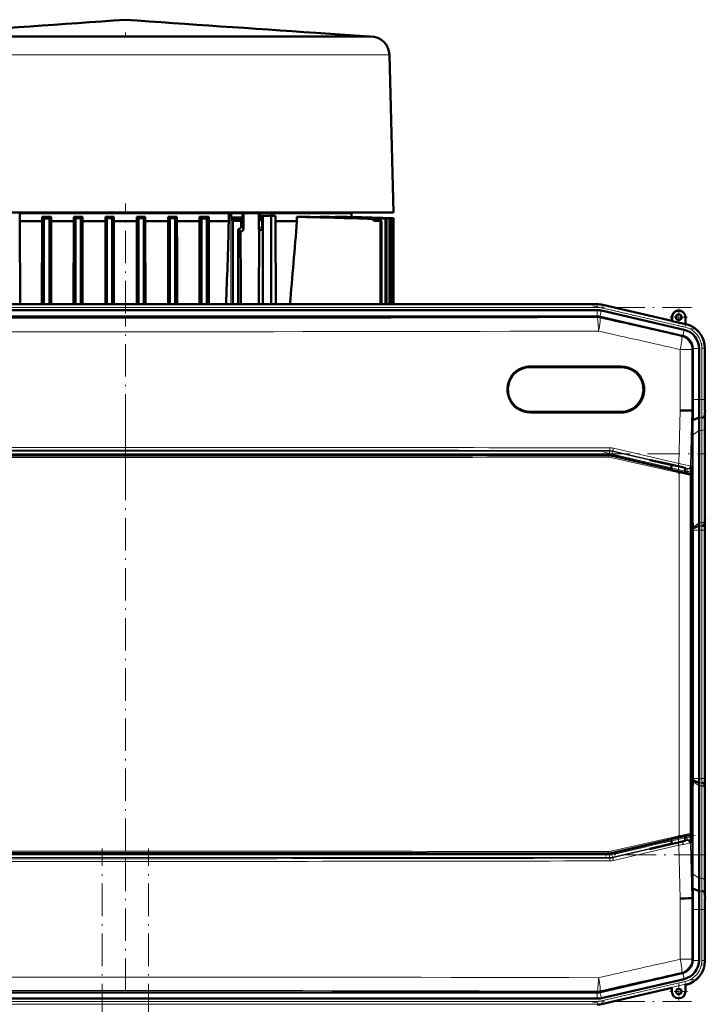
# Model space of a CAD drawing. Extents: x -1358 to 1757, y -1537 to 622.
# Tile 57 of 93: x -1050 to -797, y 259 to 622. Entities that reach past the tile are written whole.
import ezdxf

# ---------------------------------------------------------------- set-up
doc = ezdxf.new("R2010")
doc.units = 0
doc.linetypes.add('DASHDOT', pattern=[18.5, 12, -3, 0.5, -3])

msp = doc.modelspace()

# ---------------------------------------------------------------- linework, layer by layer
at = {"color": 7, "lineweight": 50}
for p, q in [((-1018.21, 616.17), (-1078.11, 616.17)), ((-949.19, 616.17), (-1018.21, 616.17)), ((-938.06, 616.17), (-949.19, 616.17)), ((-940.91, 617.48), (-921.23, 616.17)), ((-934.37, 616.17), (-938.06, 616.17)), ((-921.53, 616.17), (-934.37, 616.17)), ((-920.75, 616.17), (-921.53, 616.17)), ((-913.75, 609.35), (-912.23, 551.17)), ((-1059.72, 551.17), (-1011.23, 551.17)), ((-1050.13, 550.97), (-1050.34, 550.97)), ((-1050.13, 547.97), (-1050.13, 550.97)), ((-1050.13, 550.97), (-973.09, 550.97)), ((-1041.98, 547.97), (-1041.98, 549.61)), ((-1038.63, 549.61), (-1041.98, 549.61)), ((-1041.29, 548.96), (-1039.29, 548.97)), ((-1041.29, 548.96), (-1041.29, 517.32)), ((-1038.63, 549.61), (-1039.29, 548.97)), ((-1039.29, 548.97), (-1039.29, 517.32)), ((-1038.63, 547.97), (-1038.63, 549.61)), ((-1030.26, 547.97), (-1030.26, 549.61)), ((-1030.26, 549.61), (-1029.66, 549.03)), ((-1027.08, 549.61), (-1030.26, 549.61)), ((-1029.66, 549.03), (-1027.66, 549.03)), ((-1029.66, 549.03), (-1029.66, 517.32)), ((-1027.08, 549.61), (-1027.66, 549.03)), ((-1027.66, 549.03), (-1027.66, 517.32)), ((-1027.08, 547.97), (-1027.08, 549.61)), ((-1018.59, 549.61), (-1018.04, 549.06)), ((-1018.59, 547.97), (-1018.59, 549.61)), ((-1015.49, 549.61), (-1018.59, 549.61)), ((-1018.04, 549.06), (-1016.04, 549.06)), ((-1018.04, 549.06), (-1018.04, 517.32)), ((-1015.49, 549.61), (-1016.04, 549.06)), ((-1016.04, 549.06), (-1016.04, 517.32)), ((-1015.49, 547.97), (-1015.49, 549.61)), ((-1011.23, 551.17), (-962.73, 551.17)), ((-1006.96, 549.61), (-1006.41, 549.06)), ((-1006.96, 547.97), (-1006.96, 549.61)), ((-1003.86, 549.61), (-1006.96, 549.61)), ((-1006.41, 549.06), (-1004.41, 549.06)), ((-1006.41, 549.06), (-1006.41, 517.32)), ((-1003.86, 549.61), (-1004.41, 549.06)), ((-1004.41, 549.06), (-1004.41, 517.32)), ((-1003.86, 547.97), (-1003.86, 549.61)), ((-995.37, 549.61), (-994.79, 549.03)), ((-995.37, 547.97), (-995.37, 549.61)), ((-992.19, 549.61), (-995.37, 549.61)), ((-994.79, 549.03), (-994.79, 517.32)), ((-994.79, 549.03), (-992.79, 549.03)), ((-992.19, 549.61), (-992.79, 549.03)), ((-992.79, 549.03), (-992.79, 517.32)), ((-992.19, 547.97), (-992.19, 549.61)), ((-983.82, 549.61), (-983.16, 548.97)), ((-983.82, 547.97), (-983.82, 549.61)), ((-980.47, 549.61), (-983.82, 549.61)), ((-981.16, 548.96), (-983.16, 548.97)), ((-983.16, 548.97), (-983.16, 517.32)), ((-981.16, 548.96), (-981.16, 517.32)), ((-980.47, 547.97), (-980.47, 549.61)), ((-973.09, 550.97), (-973.04, 547.97)), ((-973.09, 550.97), (-972.24, 550.97)), ((-972.24, 550.97), (-972.11, 550.97)), ((-972.11, 550.97), (-972.11, 549.41)), ((-972.11, 550.97), (-967.95, 550.97)), ((-972.11, 549.41), (-971.64, 548.98)), ((-967.95, 549.35), (-972.11, 549.41)), ((-968.41, 548.95), (-971.64, 548.98)), ((-967.95, 549.35), (-967.95, 550.97)), ((-967.95, 550.97), (-967.66, 550.97)), ((-967.66, 550.97), (-961.93, 550.97)), ((-967.66, 550.97), (-967.64, 545.13)), ((-962.73, 551.17), (-944.23, 551.17)), ((-961.93, 550.97), (-961.94, 545.01)), ((-961.93, 550.97), (-961.55, 550.97)), ((-961.55, 550.97), (-961.55, 549.28)), ((-961.55, 550.97), (-957.27, 550.97)), ((-961.55, 549.28), (-961.29, 549.28)), ((-961.29, 549.97), (-960.44, 549.97)), ((-961.29, 549.97), (-961.29, 549.28)), ((-960.44, 549.97), (-960.44, 517.32)), ((-957.44, 549.97), (-960.44, 549.97)), ((-957.44, 549.97), (-957.44, 517.32)), ((-955.76, 549.97), (-957.44, 549.97)), ((-957.27, 550.97), (-957.27, 549.97)), ((-956.84, 550.97), (-957.27, 550.97)), ((-956.84, 549.97), (-956.84, 550.97)), ((-956.84, 550.97), (-927.73, 550.97)), ((-955.76, 547.97), (-955.76, 549.97)), ((-947.87, 547.97), (-947.87, 549.61)), ((-944.6, 549.61), (-947.87, 549.61)), ((-944.23, 551.17), (-932.03, 551.17)), ((-939.37, 549.46), (-939.37, 549.61)), ((-937.34, 549.61), (-939.37, 549.61)), ((-933.6, 549.49), (-933.6, 549.61)), ((-932.35, 549.61), (-933.6, 549.61)), ((-932.03, 551.17), (-924.01, 551.17)), ((-930.73, 551.17), (-930.73, 550.97)), ((-912.79, 549.03), (-929.92, 549.61)), ((-929.92, 549.53), (-929.92, 549.61)), ((-929.25, 549.61), (-929.92, 549.61)), ((-912.68, 549.03), (-929.25, 549.61)), ((-912.3, 549.06), (-928.05, 549.61)), ((-928.05, 549.57), (-928.05, 549.61)), ((-927.84, 549.61), (-928.05, 549.61)), ((-912.26, 549.06), (-927.84, 549.61)), ((-927.73, 549.6), (-927.73, 550.97)), ((-924.01, 551.17), (-917.68, 551.17)), ((-920.02, 548.83), (-919.63, 548.86)), ((-917.68, 551.17), (-912.23, 551.17)), ((-914.86, 548.88), (-915.14, 548.87)), ((-915.14, 548.87), (-915.14, 517.32)), ((-914.86, 548.88), (-914.86, 517.32)), ((-913.74, 548.96), (-913.54, 548.97)), ((-913.74, 548.96), (-913.74, 517.32)), ((-913.54, 548.97), (-913.54, 517.32)), ((-912.79, 549.03), (-912.68, 549.03)), ((-912.79, 549.03), (-912.79, 517.32)), ((-912.68, 549.03), (-912.68, 517.32)), ((-912.3, 549.06), (-912.26, 549.06)), ((-912.3, 549.06), (-912.3, 517.32)), ((-912.26, 549.06), (-912.26, 517.32)), ((-912.26, 549.06), (-912.26, 517.32)), ((-1050.05, 517.32), (-1050.13, 547.97)), ((-1041.98, 547.97), (-1050.13, 547.97)), ((-1042.05, 517.32), (-1041.98, 547.97)), ((-1038.56, 517.32), (-1038.63, 547.97)), ((-1030.26, 547.97), (-1038.63, 547.97)), ((-1030.33, 517.32), (-1030.26, 547.97)), ((-1027.02, 517.32), (-1027.08, 547.97)), ((-1018.59, 547.97), (-1027.08, 547.97)), ((-1018.61, 536.64), (-1018.59, 547.97)), ((-1015.47, 536.64), (-1015.49, 547.97)), ((-1006.96, 547.97), (-1015.49, 547.97)), ((-1007.02, 517.32), (-1006.96, 547.97)), ((-1003.8, 517.32), (-1003.86, 547.97)), ((-995.37, 547.97), (-1003.86, 547.97)), ((-995.39, 536.64), (-995.37, 547.97)), ((-992.16, 536.64), (-992.19, 547.97)), ((-983.82, 547.97), (-992.19, 547.97)), ((-983.85, 536.64), (-983.82, 547.97)), ((-980.44, 536.64), (-980.47, 547.97)), ((-973.04, 547.97), (-980.47, 547.97)), ((-971.61, 548.14), (-971.54, 548.06)), ((-968.51, 548.06), (-971.54, 548.06)), ((-971.54, 548.06), (-971.54, 517.32)), ((-968.85, 545.25), (-968.8, 545.3)), ((-968.51, 548.06), (-968.44, 548.14)), ((-968.51, 546), (-968.51, 548.06)), ((-961.07, 548.16), (-960.58, 548.16)), ((-961.07, 548.16), (-961.02, 548.1)), ((-960.58, 548.16), (-960.45, 548.07)), ((-960.45, 548.07), (-960.45, 545.08)), ((-955.62, 517.32), (-955.76, 547.97)), ((-947.87, 547.97), (-955.76, 547.97)), ((-919.08, 548.14), (-917, 548.06)), ((-918.7, 548.14), (-916.65, 548.06)), ((-916.65, 548.06), (-917, 548.06)), ((-917, 548.06), (-917, 517.32)), ((-916.65, 548.06), (-916.65, 517.32)), ((-968.68, 544.15), (-969.54, 545.01)), ((-969.54, 517.32), (-969.54, 545.01)), ((-968.68, 544.15), (-968.63, 524.52)), ((-967.94, 544.43), (-967.99, 544.38)), ((-961.99, 517.32), (-961.88, 544.66)), ((-1018.61, 536.64), (-1018.61, 517.32)), ((-1015.47, 536.64), (-1015.47, 517.32)), ((-995.39, 536.64), (-995.39, 517.32)), ((-992.16, 536.64), (-992.16, 517.32)), ((-983.85, 536.64), (-983.85, 517.32)), ((-980.44, 536.64), (-980.44, 517.32)), ((-837.1, 517.32), (-1185.16, 517.32)), ((-852.09, 517.32), (-1164.89, 517.32)), ((-852.09, 517.32), (-837.1, 517.32)), ((-835.02, 517.08), (-809.44, 511.18)), ((-835.01, 517.08), (-809.44, 511.18)), ((-1185.13, 512.85), (-837.12, 512.85)), ((-852.09, 515.14), (-1164.89, 515.14)), ((-852.09, 515.14), (-837.1, 515.14)), ((-837.12, 512.85), (-837.1, 512.85)), ((-805.62, 505.71), (-836, 512.72)), ((-835.51, 514.96), (-804.93, 507.9)), ((-809.44, 511.18), (-809.44, 512.53)), ((-809.37, 511.09), (-809.37, 512.53)), ((-804.51, 512.53), (-804.51, 509.97)), ((-804.44, 512.53), (-804.44, 510.03)), ((-809.37, 511.09), (-809.44, 511.18)), ((-809.37, 511.09), (-804.51, 509.97)), ((-804.51, 509.97), (-804.44, 510.03)), ((-804.44, 510.03), (-804.25, 509.98)), ((-801.75, 500.84), (-801.75, 501.01)), ((-801.75, 500.84), (-801.75, 482.21)), ((-799.46, 501.01), (-799.46, 482.21)), ((-797.28, 501.22), (-797.28, 482.21)), ((-797.28, 501.01), (-797.28, 482.21)), ((-861.75, 494.11), (-828.25, 494.11)), ((-828.25, 477.61), (-861.75, 477.61)), ((-802.42, 478.09), (-802.07, 478.08)), ((-801.74, 478.07), (-802.07, 478.08)), ((-797.25, 478.07), (-797.42, 475.88)), ((-799.42, 475.48), (-801.8, 474.49)), ((-797.28, 475.14), (-797.28, 441)), ((-797.28, 475.14), (-797.28, 441)), ((-801.85, 438.08), (-801.85, 469.04)), ((-799.46, 470.72), (-799.46, 436.58)), ((-833.01, 461.6), (-1189.23, 461.6)), ((-831.89, 461.47), (-809.57, 456.32)), ((-810.33, 458.15), (-817.58, 459.82)), ((-817.19, 459.82), (-817.58, 459.82)), ((-817.19, 459.82), (-810.33, 458.24)), ((-810.33, 458.24), (-808.91, 457.91)), ((-810.33, 458.15), (-810.33, 458.24)), ((-809.57, 457.97), (-810.33, 458.15)), ((-809.57, 458.06), (-809.57, 456.24)), ((-808.91, 457.91), (-808.21, 457.74)), ((-808.21, 457.74), (-808.06, 457.72)), ((-808.06, 457.72), (-807.08, 457.49)), ((-804.58, 456.88), (-804.58, 455.09)), ((-804.58, 455.17), (-804.47, 455.14)), ((-804.47, 455.14), (-803.89, 454.99)), ((-803.89, 454.99), (-802.87, 454.76)), ((-802.5, 455.8), (-802.54, 454.49)), ((-802.49, 454.27), (-802.49, 321.89)), ((-802.49, 438.08), (-801.85, 438.08)), ((-801.76, 434.95), (-801.85, 438.08)), ((-797.3, 438.07), (-797.47, 435.88)), ((-801.75, 434.53), (-801.76, 434.95)), ((-799.47, 435.48), (-801.75, 434.53)), ((-801.75, 433.93), (-801.75, 434.53)), ((-801.75, 342.21), (-801.75, 433.93)), ((-799.46, 433.93), (-799.46, 342.21)), ((-797.28, 433.93), (-797.28, 342.21)), ((-797.28, 433.93), (-797.28, 342.21)), ((-801.75, 342.21), (-801.75, 341.61)), ((-802.49, 338.06), (-801.85, 338.07)), ((-801.76, 341.19), (-801.85, 338.07)), ((-801.85, 338.07), (-801.85, 307.11)), ((-801.75, 341.61), (-801.76, 341.19)), ((-799.47, 340.66), (-801.75, 341.61)), ((-799.46, 305.42), (-799.46, 339.56)), ((-797.3, 338.07), (-797.47, 340.26)), ((-797.28, 301), (-797.28, 335.14)), ((-797.28, 301), (-797.28, 335.14)), ((-809.57, 319.84), (-831.89, 314.68)), ((-809.57, 319.91), (-809.57, 318.08)), ((-804.58, 319.26), (-804.58, 321.07)), ((-804.47, 321.01), (-804.58, 320.99)), ((-803.89, 321.17), (-804.47, 321.01)), ((-802.87, 321.4), (-803.89, 321.17)), ((-802.5, 320.34), (-802.54, 321.67)), ((-810.33, 318), (-817.58, 316.32)), ((-817.19, 316.32), (-817.58, 316.32)), ((-817.19, 316.32), (-810.33, 317.9)), ((-810.33, 317.9), (-808.91, 318.24)), ((-809.57, 318.17), (-810.33, 318)), ((-810.33, 318), (-810.33, 317.9)), ((-808.91, 318.24), (-808.21, 318.4)), ((-808.21, 318.4), (-808.06, 318.43)), ((-808.06, 318.43), (-807.08, 318.65)), ((-1189.23, 314.56), (-833.01, 314.56)), ((-802.07, 298.06), (-802.42, 298.06)), ((-801.74, 298.07), (-802.07, 298.06)), ((-799.42, 300.66), (-801.8, 301.65)), ((-801.8, 301.65), (-801.77, 299.89)), ((-801.77, 299.89), (-801.74, 298.07)), ((-797.25, 298.07), (-797.42, 300.26)), ((-801.75, 275.31), (-801.75, 293.93)), ((-799.46, 275.13), (-799.46, 293.93)), ((-797.28, 274.93), (-797.28, 293.93)), ((-797.28, 275.13), (-797.28, 293.93)), ((-801.75, 275.31), (-801.75, 275.13)), ((-805.62, 270.43), (-836, 263.42)), ((-835.51, 261.19), (-804.93, 268.24)), ((-804.44, 266.12), (-804.25, 266.16)), ((-804.44, 263.62), (-804.44, 266.12)), ((-1185.13, 263.29), (-837.12, 263.29)), ((-837.12, 263.29), (-837.1, 263.29)), ((-835.02, 259.06), (-809.44, 264.96)), ((-809.44, 264.96), (-809.44, 263.62)), ((-852.09, 261), (-1164.89, 261)), ((-852.09, 261), (-837.1, 261))]:
    msp.add_line(p, q, dxfattribs=at)
at = {"color": 7, "linetype": 'DASHDOT', "lineweight": 18, "ltscale": 0.039375}
msp.add_line((-1011.23, 617.61), (-1011.23, 616.04), dxfattribs=at)
at = {"color": 7, "lineweight": 18}
for p, q in [((-1046.98, 609.35), (-1089.34, 609.35)), ((-1026.95, 609.35), (-1046.98, 609.35)), ((-980.72, 609.35), (-1026.95, 609.35)), ((-933.11, 609.35), (-980.72, 609.35)), ((-916.6, 609.35), (-933.11, 609.35)), ((-914.28, 609.35), (-916.6, 609.35)), ((-913.75, 609.35), (-914.28, 609.35)), ((-972.24, 550.97), (-972.27, 517.32)), ((-961.11, 548.89), (-960.63, 548.88)), ((-971.61, 548.14), (-968.44, 548.14)), ((-967.64, 545.13), (-968.51, 546)), ((-961.02, 545.93), (-961.94, 545.01)), ((-961.02, 548.1), (-961.02, 545.93)), ((-919.08, 548.14), (-918.7, 548.14)), ((-968.63, 524.52), (-968.62, 517.32)), ((-1185.16, 517.14), (-837.1, 517.14)), ((-1185.16, 516.14), (-837.1, 516.14)), ((-837.1, 517.14), (-837.1, 517.32)), ((-837.1, 517.14), (-837.1, 516.14)), ((-835.06, 516.9), (-835.28, 515.93)), ((-835.06, 516.9), (-835.01, 517.08)), ((-835.06, 516.9), (-804.43, 509.83)), ((-837.17, 512.42), (-837.12, 512.85)), ((-837.1, 512.85), (-837.1, 515.14)), ((-836, 512.72), (-836.04, 512.29)), ((-836.02, 512.72), (-835.51, 514.96)), ((-835.28, 515.93), (-804.66, 508.86)), ((-809.37, 512.53), (-809.44, 512.53)), ((-804.51, 512.53), (-804.44, 512.53)), ((-804.43, 509.83), (-804.66, 508.86)), ((-804.43, 509.83), (-804.25, 509.98)), ((-805.94, 505.45), (-805.62, 505.71)), ((-805.45, 505.66), (-804.93, 507.9)), ((-806.37, 478.14), (-806.37, 500.58)), ((-802.07, 500.58), (-806.37, 500.58)), ((-801.75, 500.84), (-802.07, 500.58)), ((-802.07, 500.58), (-802.07, 478.08)), ((-801.75, 501.01), (-799.46, 501.01)), ((-798.46, 501.07), (-798.46, 482.21)), ((-798.46, 501.07), (-797.46, 501.07)), ((-797.28, 501.22), (-797.46, 501.07)), ((-797.46, 501.07), (-797.46, 482.21)), ((-828.19, 494.61), (-861.7, 494.61)), ((-801.75, 482.21), (-799.46, 482.21)), ((-799.46, 482.21), (-798.46, 482.21)), ((-797.46, 482.21), (-798.46, 482.21)), ((-797.46, 482.21), (-797.28, 482.21)), ((-861.7, 477.11), (-828.19, 477.11)), ((-806.89, 458.52), (-806.37, 478.14)), ((-802.07, 478.08), (-802.61, 457.64)), ((-798.42, 475.48), (-799.42, 475.48)), ((-799.46, 470.72), (-801.85, 469.04)), ((-798.46, 470.72), (-799.46, 470.72)), ((-798.46, 470.72), (-798.46, 436.58)), ((-797.46, 471.41), (-797.46, 437.26)), ((-1189.76, 463.09), (-832.49, 463.09)), ((-832.49, 462.09), (-1189.76, 462.09)), ((-833.04, 461.39), (-833.01, 461.6)), ((-832.49, 463.09), (-832.47, 463.3)), ((-832.49, 462.09), (-832.49, 463.09)), ((-831.59, 461.99), (-831.37, 462.96)), ((-809.57, 456.9), (-831.59, 461.99)), ((-831.35, 463.17), (-831.37, 462.96)), ((-831.37, 462.96), (-809.57, 457.93)), ((-807.25, 457.55), (-831.35, 463.17)), ((-831, 464.14), (-806.89, 458.52)), ((-806.84, 455.04), (-831.96, 460.78)), ((-831.89, 461.47), (-831.91, 461.27)), ((-831.91, 461.27), (-806.8, 455.53)), ((-806.84, 321.12), (-806.84, 455.04)), ((-804.58, 456.78), (-803.71, 456.57)), ((-803.93, 455.6), (-804.58, 455.75)), ((-803.93, 455.6), (-803.71, 456.57)), ((-803.71, 456.57), (-803.83, 456.69)), ((-802.93, 454.71), (-802.87, 454.76)), ((-802.61, 457.64), (-802.48, 457.52)), ((-802.49, 454.27), (-802.54, 454.23)), ((-802.54, 454.23), (-802.54, 321.93)), ((-799.46, 436.58), (-801.76, 434.95)), ((-798.46, 436.58), (-799.46, 436.58)), ((-797.3, 438.07), (-797.25, 438.07)), ((-799.46, 433.93), (-801.75, 433.93)), ((-798.47, 435.48), (-799.47, 435.48)), ((-798.46, 433.93), (-799.46, 433.93)), ((-798.46, 433.93), (-797.46, 433.93)), ((-798.46, 433.93), (-798.46, 342.21)), ((-797.28, 433.93), (-797.46, 433.93)), ((-797.46, 433.93), (-797.46, 342.21)), ((-799.46, 342.21), (-801.75, 342.21)), ((-798.46, 342.21), (-799.46, 342.21)), ((-798.46, 342.21), (-797.46, 342.21)), ((-797.28, 342.21), (-797.46, 342.21)), ((-799.46, 339.56), (-801.76, 341.19)), ((-798.47, 340.66), (-799.47, 340.66)), ((-798.46, 339.56), (-799.46, 339.56)), ((-798.46, 305.42), (-798.46, 339.56)), ((-797.46, 304.74), (-797.46, 338.88)), ((-797.25, 338.07), (-797.3, 338.07)), ((-831.96, 315.38), (-806.84, 321.12)), ((-806.8, 320.63), (-831.91, 314.89)), ((-804.58, 320.39), (-803.93, 320.54)), ((-803.93, 320.54), (-803.71, 319.57)), ((-802.87, 321.4), (-802.93, 321.44)), ((-802.54, 321.93), (-802.49, 321.89)), ((-831.59, 314.16), (-809.57, 319.24)), ((-809.57, 318.22), (-831.37, 313.18)), ((-831.35, 312.97), (-807.25, 318.59)), ((-806.89, 317.62), (-831, 312)), ((-806.37, 298), (-806.89, 317.62)), ((-803.71, 319.57), (-804.58, 319.37)), ((-803.83, 319.45), (-803.71, 319.57)), ((-802.48, 318.62), (-802.61, 318.5)), ((-802.61, 318.5), (-802.07, 298.06)), ((-1189.76, 314.05), (-832.49, 314.05)), ((-832.49, 313.05), (-1189.76, 313.05)), ((-833.01, 314.56), (-833.04, 314.76)), ((-832.49, 314.05), (-832.49, 313.05)), ((-832.49, 313.05), (-832.47, 312.84)), ((-831.89, 314.68), (-831.91, 314.89)), ((-831.59, 314.16), (-831.37, 313.18)), ((-831.35, 312.97), (-831.37, 313.18)), ((-799.46, 305.42), (-801.85, 307.11)), ((-798.46, 305.42), (-799.46, 305.42)), ((-802.07, 298.06), (-802.07, 275.56)), ((-798.42, 300.66), (-799.42, 300.66)), ((-806.37, 275.56), (-806.37, 298)), ((-801.75, 293.93), (-799.46, 293.93)), ((-799.46, 293.93), (-798.46, 293.93)), ((-797.46, 293.93), (-798.46, 293.93)), ((-798.46, 275.07), (-798.46, 293.93)), ((-797.46, 293.93), (-797.28, 293.93)), ((-797.46, 275.07), (-797.46, 293.93)), ((-806.37, 275.56), (-802.07, 275.56)), ((-801.75, 275.31), (-802.07, 275.56)), ((-801.75, 275.13), (-799.46, 275.13)), ((-797.46, 275.07), (-798.46, 275.07)), ((-797.46, 275.07), (-797.28, 274.93)), ((-805.94, 270.69), (-805.62, 270.43)), ((-805.45, 270.48), (-804.93, 268.24)), ((-835.28, 260.21), (-804.66, 267.28)), ((-835.06, 259.24), (-804.43, 266.31)), ((-804.66, 267.28), (-804.43, 266.31)), ((-804.25, 266.16), (-804.43, 266.31)), ((-837.17, 263.72), (-837.12, 263.29)), ((-837.1, 263.29), (-837.1, 261)), ((-836, 263.42), (-836.04, 263.85)), ((-836.02, 263.42), (-835.51, 261.19)), ((-1185.16, 260), (-837.1, 260)), ((-1185.16, 259.01), (-837.1, 259.01)), ((-837.1, 259.01), (-837.1, 260)), ((-837.1, 259.01), (-837.1, 258.82)), ((-835.06, 259.24), (-835.28, 260.21)), ((-835.06, 259.24), (-835.01, 259.06))]:
    msp.add_line(p, q, dxfattribs=at)
at = {"color": 7, "linetype": 'DASHDOT', "lineweight": 18}
for p, q in [((-1011.23, 513.94), (-1011.23, 554.56)), ((-1219.96, 516.14), (-802.29, 516.14)), ((-838.6, 516.7), (-801.34, 508.09)), ((-1011.13, 453.63), (-1011.13, 512.31)), ((-798.46, 502.96), (-798.46, 480.33)), ((-1011.12, 475.46), (-1011.12, 300.7)), ((-1225.48, 462.09), (-796.77, 462.09)), ((-834.62, 462.68), (-800.91, 454.9)), ((-798.46, 443.1), (-798.46, 333.04)), ((-1011.13, 263.83), (-1011.13, 322.51)), ((-800.91, 321.24), (-834.62, 313.46)), ((-1019.73, -374.5), (-1019.73, 316.4)), ((-1002.73, -374.5), (-1002.73, 316.4)), ((-796.77, 314.05), (-1225.49, 314.05)), ((-798.46, 295.81), (-798.46, 273.19)), ((-838.6, 259.45), (-801.34, 268.05)), ((-1219.96, 260), (-802.29, 260))]:
    msp.add_line(p, q, dxfattribs=at)
at = {"color": 7, "linetype": 'DASHDOT', "lineweight": 18, "ltscale": 0.1625}
for p, q in [((-803.69, 512.53), (-810.19, 512.53)), ((-806.94, 515.78), (-806.94, 509.28)), ((-806.94, 266.87), (-806.94, 260.37)), ((-803.69, 263.62), (-810.19, 263.62))]:
    msp.add_line(p, q, dxfattribs=at)
at = {"color": 7, "linetype": 'DASHDOT', "lineweight": 18, "ltscale": 0.08985}
msp.add_line((-807.07, 458.36), (-807.07, 454.77), dxfattribs=at)
at = {"color": 7, "linetype": 'DASHDOT', "lineweight": 18, "ltscale": 0.019627}
msp.add_line((-807.08, 457.55), (-807.08, 456.77), dxfattribs=at)
at = {"color": 7, "linetype": 'DASHDOT', "lineweight": 18, "ltscale": 0.089713}
msp.add_line((-807.07, 321.37), (-807.07, 317.78), dxfattribs=at)
at = {"color": 7, "linetype": 'DASHDOT', "lineweight": 18, "ltscale": 0.019614}
msp.add_line((-807.08, 318.59), (-807.08, 319.37), dxfattribs=at)
at = {"color": 7, "lineweight": 50}
for points in [[(-971.61, 548.14), (-971.61, 548.14), (-971.61, 548.14), (-971.62, 548.16), (-971.63, 548.27), (-971.64, 548.98)], [(-968.41, 548.95), (-968.43, 548.22), (-968.43, 548.15), (-968.44, 548.14), (-968.44, 548.14)], [(-961.07, 548.16), (-961.09, 548.73), (-961.1, 548.87), (-961.1, 548.89), (-961.11, 548.89), (-961.11, 548.89)], [(-960.63, 548.88), (-960.62, 548.88), (-960.62, 548.88), (-960.62, 548.86), (-960.6, 548.75), (-960.58, 548.16)], [(-960.45, 548.07), (-960.99, 548.1), (-961.02, 548.1), (-961.02, 548.1), (-961.02, 548.1)], [(-809.57, 456.24), (-809.56, 456.24), (-809.56, 456.24), (-809.53, 456.23), (-809.17, 456.13), (-806.16, 455.42), (-804.62, 455.09), (-804.58, 455.09), (-804.58, 455.09), (-804.58, 455.09)], [(-807.08, 457.49), (-805.62, 457.14), (-804.66, 456.9), (-804.49, 456.85), (-804.47, 456.84), (-804.47, 456.84)], [(-804.47, 456.84), (-804.47, 456.84), (-804.48, 456.84), (-804.48, 456.84), (-804.58, 456.85)], [(-806.52, 320.66), (-808.67, 320.16), (-809.47, 319.95), (-809.56, 319.92), (-809.56, 319.92), (-809.57, 319.91)], [(-804.58, 321.07), (-804.58, 321.07), (-804.58, 321.07), (-804.59, 321.07), (-804.69, 321.05), (-805.54, 320.88), (-806.52, 320.66)], [(-807.08, 318.65), (-805.62, 319), (-804.66, 319.24), (-804.49, 319.29), (-804.47, 319.3), (-804.47, 319.3)], [(-804.47, 319.3), (-804.47, 319.3), (-804.48, 319.3), (-804.48, 319.3), (-804.58, 319.29)]]:
    msp.add_lwpolyline(points, dxfattribs=at)
at = {"color": 7, "lineweight": 18}
for points in [[(-806.89, 458.52), (-803.45, 457.84), (-802.66, 457.66), (-802.62, 457.64), (-802.61, 457.64)], [(-803.83, 456.69), (-803.84, 456.69), (-803.85, 456.7), (-803.97, 456.74), (-805.65, 457.17), (-807.25, 457.55)], [(-802.54, 454.23), (-802.54, 454.23), (-802.56, 454.22), (-802.65, 454.23), (-803.41, 454.36), (-806.84, 455.04)], [(-806.8, 455.53), (-804.5, 455.02), (-803.12, 454.74), (-802.95, 454.71), (-802.93, 454.71), (-802.93, 454.71), (-802.93, 454.71)], [(-806.84, 321.12), (-803.34, 321.81), (-802.67, 321.92), (-802.57, 321.93), (-802.55, 321.93), (-802.54, 321.93), (-802.54, 321.93)], [(-802.93, 321.44), (-802.93, 321.45), (-802.94, 321.45), (-803.02, 321.44), (-803.67, 321.32), (-806.8, 320.63)], [(-804.11, 319.36), (-803.87, 319.43), (-803.84, 319.45), (-803.83, 319.45)], [(-802.61, 318.5), (-802.62, 318.5), (-802.66, 318.49), (-802.96, 318.41)]]:
    msp.add_lwpolyline(points, dxfattribs=at)
at = {"color": 7, "lineweight": 50}
for centre, radius in [((-806.94, 512.53), 1.07), ((-806.94, 512.53), 1), ((-806.94, 263.62), 1)]:
    msp.add_circle(centre, radius, dxfattribs=at)
for centre, radius, start, end in [((-2618.56, 23343.87), 22778.31, 273.869095, 274.0464), ((596.11, 23343.86), 22778.29, 265.953602, 266.130907), ((-920.75, 609.17), 7, 1.4997, 89.9999), ((-1084.36, 503.47), 62.64, 46.5615, 47.4288), ((-938.1, 503.48), 62.63, 132.5713, 133.4387), ((-945.17, 522.98), 34.84, 130.8314, 131.8188), ((-984.85, 522.34), 35.62, 48.1965, 49.1378), ((-989.42, 500.9), 55.96, 59.0315, 59.8209), ((-1138.93, -6808.48), 7360.56, 88.295706, 88.512572), ((-1236.9, -9611.92), 10165.73, 88.211558, 88.352349), ((-1280.2, -10975.82), 11530.47, 88.185672, 88.30615), ((-1493.47, -17076.1), 17634.47, 88.119733, 88.19281), ((-1578.94, -19569.99), 20129.94, 88.106292, 88.162852), ((-2165.45, -36351.44), 36921.64, 88.056889, 88.086102), ((-919.05, 549.16), 1.02, 198.5885, 268.427), ((-918.67, 549.14), 1.01, 196.4462, 268.1528), ((-3075.67, 602.91), 2103.35, 358.06212, 358.50337), ((-969.51, 546.01), 1, 268.3731, 310.8572), ((-969.5, 546), 0.992, 314.8419, 0.0218), ((-960.03, 545.98), 0.992, 182.6652, 232.3799), ((-959.99, 546.02), 1.05, 231.8345, 243.9166), ((-18867.85, 2051.99), 17982.99, 355.104415, 355.202417), ((-968.63, 545.16), 1.01, 267.2986, 309.7705), ((-968.61, 545.13), 0.97, 313.9221, 0.2128), ((-960.9, 545.01), 1.04, 179.877, 199.6462), ((-963.48, 551.14), 6.78, 291.467, 296.5587), ((-2485.05, 582.7), 1512.39, 357.52246, 358.0706), ((516.93, 528.2), 1485.57, 180.14182, 180.41952), ((-837.1, 508.07), 9.25, 77.0008, 89.9996), ((-837.1, 508.07), 9.25, 77.0007, 89.9996), ((-837.1, 508.07), 7.06, 77.0006, 89.9996), ((-806.94, 512.53), 2.5, 0, 180), ((-806.94, 512.53), 2.43, 360, 180), ((-806.52, 501.01), 9.25, 359.9943, 77.0057), ((-806.27, 501.22), 8.99, 359.9916, 77.0084), ((-806.75, 500.83), 5.01, 2.1031, 74.9072), ((-806.52, 501.02), 7.06, 359.9966, 77.0032), ((-861.75, 485.86), 8.25, 134.9699, 270), ((-861.75, 485.86), 8.25, 90, 134.9612), ((-828.25, 485.86), 8.25, 314.9294, 90), ((-828.25, 485.86), 8.25, 270, 314.9153), ((-109.26, 482.19), 692.49, 179.99805, 180.34055), ((-229.22, 482.07), 570.24, 179.9861, 180.6624), ((-449.69, 482.13), 347.59, 179.9856, 180.6685), ((-821.87, -728.66), 1206.9, 89.07649, 89.26402), ((-190.97, 465.23), 610.9, 178.79561, 179.13148), ((-590.05, 474.89), 207.22, 179.1215, 179.9313), ((-410.39, 468.57), 391.46, 179.1331, 179.9319), ((-459.68, 470.32), 339.78, 179.1293, 179.9319), ((-802.99, 454.27), 0.5, 359.998, 77.002), ((-863, 457.34), 60.52, 358.5511, 0.1764), ((-1009.69, 441.25), 212.42, 359.1437, 359.9337), ((-589.91, 441.25), 207.36, 180.0695, 180.8788), ((-879.28, 436.67), 79.82, 359.1476, 359.9359), ((-1154.99, 434.01), 357.71, 359.9872, 0.6507), ((-450.2, 434.02), 347.08, 179.3309, 180.0147), ((-934.25, 433.96), 134.79, 359.9876, 0.6479), ((-934.25, 342.18), 134.79, 359.3521, 0.0124), ((-1154.99, 342.13), 357.71, 359.3493, 0.0128), ((-450.2, 342.12), 347.08, 179.9853, 180.6691), ((-879.28, 339.47), 79.82, 0.0641, 0.8524), ((-1009.69, 334.9), 212.42, 0.0663, 0.8563), ((-589.91, 334.89), 207.36, 179.1212, 179.9305), ((-802.99, 321.89), 0.5, 282.998, 0.002), ((-863, 318.81), 60.52, 359.8196, 1.4448), ((-410.39, 307.57), 391.46, 180.0681, 180.8669), ((-459.68, 305.82), 339.78, 180.0681, 180.8707), ((-821.86, 1503.67), 1205.77, 270.73585, 270.92354), ((-109.26, 293.95), 692.49, 179.65945, 180.00195), ((-229.22, 294.07), 570.24, 179.3376, 180.0139), ((-590.05, 301.25), 207.22, 180.0687, 180.8785), ((-449.69, 294.02), 347.59, 179.3315, 180.0144), ((-806.75, 275.31), 5, 285.1029, 357.9073), ((-806.52, 275.13), 7.06, 282.9968, 0.0034), ((-806.27, 274.92), 8.99, 282.9916, 0.0084), ((-806.94, 263.62), 2.5, 180, 360), ((-837.1, 268.07), 7.06, 270.0004, 282.9994), ((-837.1, 268.07), 9.25, 270.0004, 282.9992), ((-837.1, 268.07), 9.25, 270.0004, 282.9993)]:
    msp.add_arc(centre, radius, start, end, dxfattribs=at)
at = {"color": 7, "lineweight": 18}
for centre, radius, start, end in [((-837.1, 508.07), 9.06, 77.0008, 89.9996), ((-837.1, 508.07), 8.06, 77.0006, 89.9996), ((-1011.13, 56161.46), 55649.31, 269.820896, 270.179106), ((11860.01, 56282.95), 57197.52, 257.175313, 257.206234), ((-806.45, 501.07), 7.99, 359.9916, 77.0084), ((-806.45, 501.07), 8.99, 359.9997, 77.0003), ((-1011.13, 56536.72), 56029.56, 269.821504, 270.178498), ((11898.54, 56641.02), 57560.09, 257.2175922, 257.2484236), ((-861.7, 485.86), 8.75, 89.9957, 134.9539), ((-828.19, 485.86), 8.75, 314.9196, 90.0213), ((-861.71, 485.86), 8.75, 134.9606, 270.0213), ((-229.35, 482.07), 569.11, 179.986, 180.6637), ((-263.48, 482.08), 533.98, 179.9859, 180.6653), ((-828.19, 485.87), 8.75, 269.9957, 314.9129), ((-459.32, 470.32), 339.14, 179.1277, 179.9318), ((-479.21, 471.03), 318.25, 179.1257, 179.9316), ((-1011.13, -83348.09), 83812.57, 89.8777831, 90.1222151), ((-1011.13, -83234.55), 83698.04, 89.8777011, 90.122297), ((-832.49, 458.08), 5, 77.0066, 89.9934), ((-832.49, 458.09), 4, 77.0047, 89.9953), ((-832.48, 458.3), 5, 76.8528, 89.8509), ((-832.36, 458.31), 5.99, 76.8712, 89.8909), ((-1011.12, 84246.66), 83785.95, 269.8781811, 270.1218207), ((-1011.12, 84189.75), 83728.55, 269.8781333, 270.1218617), ((-833.03, 456.4), 5, 77.1098, 90.1116), ((-832.97, 456.4), 4.49, 77.1108, 90.1395), ((-803.48, 457.55), 2, 256.9951, 299.3366), ((-803.48, 457.55), 0.999, 256.9181, 358.54), ((-803.04, 454.23), 0.5, 0.0159, 76.9841), ((-878.9, 436.67), 80.44, 359.1546, 359.9369), ((-898.73, 437.37), 101.27, 359.1557, 359.937), ((-934.63, 433.96), 136.17, 359.9884, 0.642), ((-968.93, 433.96), 171.47, 359.9884, 0.6411), ((-934.63, 342.19), 136.17, 359.358, 0.0116), ((-968.93, 342.18), 171.47, 359.3589, 0.0116), ((-878.9, 339.47), 80.44, 0.0631, 0.8454), ((-898.73, 338.77), 101.27, 0.063, 0.8443), ((-803.48, 318.59), 2, 60.6635, 103.005), ((-803.04, 321.93), 0.5, 283.0159, 359.9841), ((-853.35, 516.27), 202.98, 283.1255, 283.506), ((-863.82, 614.47), 302.27, 280.857, 281.1749), ((-832.91, 431.42), 115.71, 283.48, 284.0366), ((-824.09, 415.22), 99.08, 280.9623, 282.3111), ((-813.28, 353.19), 35.05, 283.9245, 285.1673), ((-803.48, 318.6), 0.999, 1.46, 103.0819), ((-1011.13, 84010.69), 83698.04, 269.877703, 270.1222989), ((-1011.12, -83470.5), 83785.95, 89.8781793, 90.1218189), ((-1011.12, -83413.59), 83728.55, 89.8781383, 90.1218667), ((-833.03, 319.76), 5, 269.8884, 282.8902), ((-832.97, 319.76), 4.49, 269.8605, 282.8892), ((-832.49, 318.06), 4, 270.0047, 282.9953), ((-832.48, 317.84), 5, 270.1491, 283.1472), ((-1011.13, 84124.23), 83812.57, 269.8777849, 270.1222169), ((-832.36, 317.84), 5.99, 270.1091, 283.1288), ((-459.32, 305.82), 339.14, 180.0682, 180.8723), ((-479.21, 305.12), 318.25, 180.0684, 180.8743), ((-229.35, 294.07), 569.11, 179.3363, 180.014), ((-263.48, 294.06), 533.98, 179.3347, 180.0141), ((11898.54, -55864.88), 57560.09, 102.7515764, 102.7824078), ((-806.45, 275.07), 7.99, 282.9916, 0.0084), ((-806.45, 275.07), 8.99, 282.9997, 0.0003), ((-1011.13, -55760.57), 56029.56, 89.821502, 90.178496), ((11860.01, -55506.81), 57197.52, 102.793766, 102.824687), ((-1011.13, -55385.32), 55649.31, 89.820894, 90.179104), ((-837.1, 268.07), 8.06, 270.0004, 282.9994), ((-837.1, 268.07), 9.06, 270.0004, 282.9992)]:
    msp.add_arc(centre, radius, start, end, dxfattribs=at)
at = {"color": 7, "lineweight": 50}
for centre, major_axis, ratio, start_param, end_param in [((-959.07, 546.88), (-2.96, -2.13), 0.22535, 0.195744, 0.712597), ((-837.12, 507.85), (4.97, -0.57), 0.999653, 1.457389, 1.679108), ((-806.75, 500.84), (-3.11, 3.91), 0.999441, 5.34848, 5.384068), ((-798.42, 475.9), (1, 0), 0.414186, 4.715241, 6.251123), ((-833.01, 456.6), (4.97, -0.57), 0.999846, 1.457367, 1.684225), ((-798.47, 435.9), (1, 0), 0.414343, 4.715179, 6.251104), ((-798.47, 340.25), (1, 0), 0.414215, 0.032067, 1.567956), ((-833.01, 319.56), (4.97, 0.57), 0.999846, 4.59896, 4.825818), ((-798.42, 300.25), (1, 0), 0.414215, 0.032067, 1.567956), ((-806.75, 275.31), (-3.11, -3.91), 0.999441, 0.899117, 0.934706), ((-837.12, 268.29), (4.97, 0.57), 0.999653, 4.604077, 4.825796)]:
    msp.add_ellipse(centre, major_axis=major_axis, ratio=ratio, start_param=start_param, end_param=end_param, dxfattribs=at)
at = {"color": 7, "lineweight": 18}
for centre, major_axis, ratio, start_param, end_param in [((-837.17, 507.42), (4.97, -0.57), 0.999653, 1.457389, 1.684204), ((-837.17, 507.42), (0.02, -5), 0.119003, 1.570423, 3.115225), ((-837.17, 507.42), (-1.11, -4.88), 0.116076, 1.597214, 3.115235), ((-807.07, 500.58), (-1.11, -4.88), 0.136195, 1.601714, 3.115166), ((-807.07, 500.58), (3.11, -3.91), 0.999441, 0.899117, 2.242476), ((-861.75, 494.61), (0, -0.5), 0.101872, 0, 1.570796), ((-828.25, 494.61), (0, 0.5), 0.124719, 3.141593, 4.712389), ((-867.94, 492.05), (0.353, -0.354), 0.069254, 0.000014, 1.501741), ((-822.07, 479.67), (0.353, -0.354), 0.091666, 1.479613, 3.141593), ((-861.75, 477.11), (0, 0.5), 0.101872, 4.712389, 6.283185), ((-828.25, 477.11), (0, -0.5), 0.124719, 1.570796, 3.141593), ((-798.46, 471.43), (-1, 0), 0.707107, 1.570796, 3.106686), ((-832.47, 464.3), (0, -1), 0.121885, 0.017584, 1.571058), ((-831.12, 464.14), (-0.227, -0.974), 0.119647, 0.01758, 1.598677), ((-833.04, 460.89), (0.001, -0.5), 0.121453, 1.570537, 3.124009), ((-832.03, 460.78), (-0.111, -0.487), 0.119115, 1.598027, 3.124014), ((-807.03, 458.52), (-0.227, -0.974), 0.135666, 0.017616, 1.602449), ((-806.91, 455.04), (-0.111, -0.487), 0.135841, 1.601805, 3.123976), ((-803.61, 457.66), (0.682, 0.732), 0.99939, 3.664878, 5.435811), ((-798.46, 437.29), (-1, 0), 0.707107, 1.570796, 3.106686), ((-798.46, 338.85), (-1, 0), 0.707107, 3.176499, 4.712389), ((-806.91, 321.12), (0.111, -0.487), 0.135841, 0.017617, 1.539787), ((-807.03, 317.62), (0.227, -0.974), 0.135666, 1.539144, 3.123976), ((-805.72, 317.93), (0.234, -0.972), 0.460439, 1.469807, 3.121928), ((-803.89, 318.39), (0.266, -0.964), 0.924796, 1.34401, 3.095701), ((-803.61, 318.48), (-0.682, 0.732), 0.99939, 3.988967, 5.7599), ((-833.04, 315.26), (-0.001, -0.5), 0.121453, 0.017583, 1.571056), ((-832.49, 318.05), (4.97, 0.57), 0.999846, 4.59896, 4.825818), ((-832.47, 311.84), (0, -1), 0.121885, 1.570535, 3.124008), ((-832.03, 315.38), (0.111, -0.487), 0.119115, 0.017578, 1.543566), ((-831.12, 312), (0.227, -0.974), 0.119647, 1.542916, 3.124013), ((-798.46, 304.71), (-1, 0), 0.707107, 3.176499, 4.712389), ((-807.07, 275.56), (1.11, -4.88), 0.136195, 0.026426, 1.539879), ((-807.07, 275.56), (-3.11, -3.91), 0.999441, 0.899117, 2.242476), ((-837.17, 268.72), (-0.02, -5), 0.119003, 0.026367, 1.57117), ((-837.17, 268.72), (1.11, -4.88), 0.116076, 0.026358, 1.544378), ((-837.17, 268.72), (-4.97, -0.57), 0.999653, 1.457389, 1.684204)]:
    msp.add_ellipse(centre, major_axis=major_axis, ratio=ratio, start_param=start_param, end_param=end_param, dxfattribs=at)

doc.saveas('drawing.dxf')
